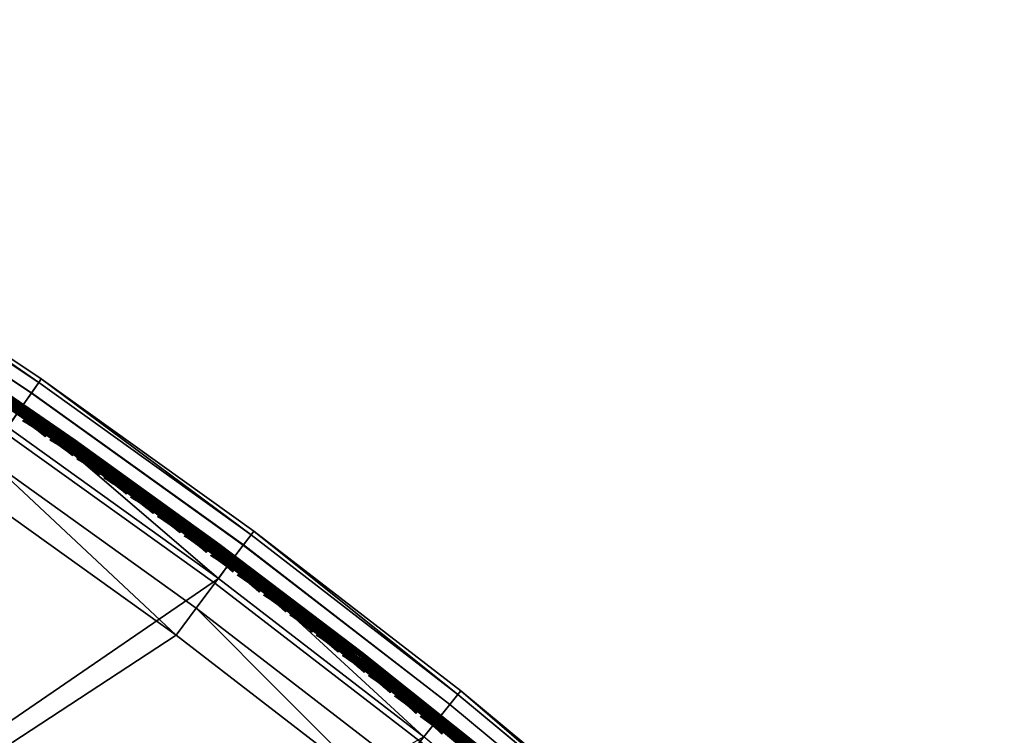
# Model space of a CAD drawing. Header units: inches. Extents: x 0 to 44.3, y -37.9 to 0.3.
# Tile 256 of 256: x 35.5 to 43.8, y -13.9 to -7.8. Entities that reach past the tile are written whole.
import ezdxf

# ---------------------------------------------------------------- set-up
doc = ezdxf.new("R2010")
doc.units = ezdxf.units.IN
doc.header["$LTSCALE"] = 0.03937
doc.header["$MEASUREMENT"] = 0
for name, color, linetype in [('A-FURN-3-ST', 151, 'Continuous'), ('A-FURN-3-ST-SEAM', 250, 'Continuous'), ('A-FURN-3-STITCH', 15, 'Continuous')]:
    doc.layers.add(name, color=color, linetype=linetype)

msp = doc.modelspace()

# ---------------------------------------------------------------- meshes
at = {"layer": 'A-FURN-3-ST'}
mesh = msp.add_polyface(dxfattribs=at)
corners = [(22.2944, -30.3503, 16.9), (22.3162, -30.3198, 17.1847), (20.9176, -29.3917, 17.1847), (20.8972, -29.4232, 16.9), (19.4805, -28.5245, 17.1847), (19.4616, -28.5568, 16.9), (24.1464, -30.6894, 17.9625), (22.9246, -29.4487, 18), (22.7617, -29.6822, 17.9625), (21.4877, -28.4951, 18), (21.335, -28.7354, 17.9625), (21.1928, -28.9593, 17.8526), (22.6099, -29.8998, 17.8526), (21.0706, -29.1516, 17.6778), (22.4795, -30.0866, 17.6778), (20.9767, -29.2991, 17.45), (22.3793, -30.2299, 17.45), (20.0111, -27.6039, 18), (19.869, -27.8506, 17.9625), (19.7366, -28.0805, 17.8526), (19.6228, -28.2779, 17.6778), (19.5355, -28.4293, 17.45), (18.4977, -26.777, 18), (43.3921, -18.6846, 18), (16.9501, -26.0159, 18), (31.3629, -9.3933, 18), (15.3713, -25.3218, 18), (22.5805, -29.9402, 5), (22.4711, -30.0972, 5.0381), (21.1653, -29.0011, 5), (21.0628, -29.1627, 5.0381), (19.7111, -28.1236, 5), (19.6157, -28.2894, 5.0381), (19.4616, -28.5568, 5.5), (19.4806, -28.5239, 5.3087), (20.8972, -29.4232, 5.5), (20.9177, -29.3911, 5.3087), (22.2944, -30.3503, 5.5), (22.3163, -30.3192, 5.3087), (22.3783, -30.2303, 5.1464), (20.9759, -29.2996, 5.1464), (19.5348, -28.43, 5.1464), (18.2206, -27.3092, 5), (43.8163, -18.2604, 5), (16.6965, -26.5596, 5), (29.7574, -7.792, 5), (15.1417, -25.8761, 5)]
mesh.append_faces([[corners[k] for k in face] for face in [(0, 1, 2), (0, 2, 3), (3, 2, 4), (3, 4, 5), (6, 7, 8), (7, 9, 8), (8, 9, 10), (8, 10, 11, 12), (12, 11, 13, 14), (14, 13, 15, 16), (16, 15, 2, 1), (9, 17, 10), (10, 17, 18), (10, 18, 19, 11), (11, 19, 20, 13), (13, 20, 21, 15), (15, 21, 4, 2), (17, 22, 18), (17, 23, 22), (22, 23, 24), (24, 25, 26), (27, 28, 29), (29, 28, 30), (29, 30, 31), (31, 30, 32), (33, 34, 35), (35, 34, 36), (35, 36, 37), (37, 36, 38), (39, 38, 36, 40), (40, 36, 34, 41), (28, 39, 40, 30), (30, 40, 41, 32), (31, 42, 43), (43, 42, 44), (45, 44, 46), (37, 3, 35), (35, 3, 5), (35, 5, 33)]])
mesh = msp.add_polyface(dxfattribs=at)
corners = [(16.9501, -26.0159, 18), (38.5206, -14.3396, 18), (36.7978, -13.0089, 18), (35.0292, -11.74, 18), (36.9682, -12.7808, 17.9625), (35.1913, -11.5059, 17.9625), (33.3705, -10.2946, 17.9625), (33.2168, -10.5343, 18), (31.508, -9.1484, 17.9625), (31.3629, -9.3933, 18), (37.4339, -12.1578, 17.1847), (35.6561, -10.8361, 16.9), (35.6345, -10.8667, 17.1847), (37.3679, -12.2457, 17.45), (35.5718, -10.957, 17.45), (35.4721, -11.1006, 17.6778), (37.2632, -12.3857, 17.6778), (35.3423, -11.2878, 17.8526), (37.1269, -12.5682, 17.8526), (33.8111, -9.6086, 16.9), (33.7907, -9.6401, 17.1847), (33.7312, -9.7325, 17.45), (33.6367, -9.8796, 17.6778), (33.5137, -10.0713, 17.8526), (31.9239, -8.4471, 16.9), (31.7593, -8.7241, 17.6778), (31.6432, -8.9201, 17.8526), (37.4565, -12.1279, 5.5), (35.6561, -10.8361, 5.5), (33.8111, -9.6086, 5.5), (38.8971, -13.8724, 5), (16.6965, -26.5596, 5), (37.1574, -12.5286, 5), (35.3714, -11.2471, 5), (33.5411, -10.0295, 5), (37.4337, -12.1584, 5.3087), (35.6343, -10.8673, 5.3087), (33.7905, -9.6406, 5.3087), (31.9239, -8.4471, 5.5), (31.7665, -8.7127, 5.0381), (33.6444, -9.8684, 5.0381), (35.4802, -11.0898, 5.0381), (37.3688, -12.2452, 5.1464), (37.2718, -12.3752, 5.0381), (35.5726, -10.9564, 5.1464), (33.7319, -9.7319, 5.1464)]
mesh.append_faces([[corners[k] for k in face] for face in [(0, 1, 2), (0, 2, 3), (2, 4, 5), (2, 5, 3), (3, 5, 6), (3, 6, 7), (7, 6, 8), (7, 8, 9), (10, 11, 12), (13, 14, 15, 16), (16, 15, 17, 18), (18, 17, 5, 4), (11, 19, 12), (12, 19, 20), (12, 20, 21, 14), (14, 21, 22, 15), (15, 22, 23, 17), (17, 23, 6, 5), (19, 24, 20), (22, 25, 26, 23), (23, 26, 8, 6), (11, 27, 28), (11, 28, 19), (19, 28, 29), (30, 31, 32), (32, 31, 33), (33, 31, 34), (28, 35, 36), (28, 36, 29), (29, 36, 37), (29, 37, 38), (34, 39, 40), (34, 40, 33), (33, 40, 41), (33, 41, 32), (42, 43, 41, 44), (44, 41, 40, 45), (36, 44, 45, 37)]])
mesh = msp.add_polyface(dxfattribs=at)
corners = [(40.915, -14.8984, 16.9), (39.2102, -13.4826, 16.9), (40.8902, -14.9265, 17.1847), (39.1865, -13.5116, 17.1847), (39.1175, -13.5971, 17.45), (40.8181, -15.0095, 17.45), (39.0078, -13.7333, 17.6778), (40.7037, -15.1416, 17.6778), (38.8651, -13.9108, 17.8526), (40.5548, -15.314, 17.8526), (38.6989, -14.1176, 17.9625), (40.3813, -15.5148, 17.9625), (40.1953, -15.7302, 18), (38.5206, -14.3396, 18), (36.9682, -12.7808, 17.9625), (36.7978, -13.0089, 18), (37.4565, -12.1279, 16.9), (37.4339, -12.1578, 17.1847), (37.3679, -12.2457, 17.45), (37.2632, -12.3857, 17.6778), (37.1269, -12.5682, 17.8526), (35.6561, -10.8361, 16.9), (35.6345, -10.8667, 17.1847), (35.5718, -10.957, 17.45), (40.915, -14.8984, 5.5), (39.2102, -13.4826, 5.5), (37.4565, -12.1279, 5.5), (40.89, -14.9271, 5.3087), (39.1863, -13.5122, 5.3087), (37.4337, -12.1584, 5.3087), (35.6561, -10.8361, 5.5), (37.1574, -12.5286, 5), (35.4802, -11.0898, 5.0381), (37.2718, -12.3752, 5.0381), (38.8971, -13.8724, 5), (39.0168, -13.7232, 5.0381), (40.5882, -15.2768, 5), (40.7132, -15.1319, 5.0381), (40.8191, -15.0091, 5.1464), (39.1184, -13.5967, 5.1464), (37.3688, -12.2452, 5.1464), (35.5726, -10.9564, 5.1464), (35.6343, -10.8673, 5.3087)]
mesh.append_faces([[corners[k] for k in face] for face in [(0, 1, 2), (2, 1, 3), (2, 3, 4, 5), (5, 4, 6, 7), (7, 6, 8, 9), (9, 8, 10, 11), (11, 10, 12), (12, 10, 13), (13, 10, 14), (13, 14, 15), (1, 16, 3), (3, 16, 17), (3, 17, 18, 4), (4, 18, 19, 6), (6, 19, 20, 8), (8, 20, 14, 10), (16, 21, 17), (17, 22, 23, 18), (0, 24, 1), (1, 24, 25), (1, 25, 16), (16, 25, 26), (16, 26, 21), (24, 27, 25), (25, 27, 28), (25, 28, 26), (26, 28, 29), (26, 29, 30), (31, 32, 33), (31, 33, 34), (34, 33, 35), (34, 35, 36), (36, 35, 37), (38, 37, 35, 39), (39, 35, 33, 40), (27, 38, 39, 28), (28, 39, 40, 29), (29, 40, 41, 42)]])
at = {"layer": 'A-FURN-3-ST-SEAM'}
mesh = msp.add_polyface(dxfattribs=at)
corners = [(33.646, -9.8647, 17.628), (35.4819, -11.0861, 17.628), (34.6547, -10.5475, 17.6292), (35.9069, -11.4061, 17.6292), (35.8968, -11.4203, 17.6377), (34.645, -10.562, 17.6377), (35.8893, -11.4309, 17.6522), (34.6377, -10.5727, 17.6522), (35.4499, -11.1322, 17.6706), (37.2398, -12.4165, 17.6706), (37.1164, -12.3168, 17.6522), (38.318, -13.2295, 17.6522), (37.1241, -12.3065, 17.6377), (38.326, -13.2194, 17.6377), (37.1346, -12.2925, 17.6292), (38.3368, -13.2056, 17.6292), (37.2735, -12.3715, 17.628), (33.6157, -9.912, 17.6706), (34.6888, -10.4968, 17.6648), (33.4117, -9.6662, 17.6648), (33.4124, -9.6651, 17.6842), (34.6894, -10.4958, 17.6842), (33.409, -9.6705, 17.7027), (34.6859, -10.501, 17.7027), (33.6388, -9.876, 17.7271), (35.4743, -11.097, 17.7271), (34.6689, -10.5263, 17.7259), (35.9216, -11.3852, 17.7259), (35.9318, -11.3709, 17.7173), (34.6787, -10.5117, 17.7173), (35.9392, -11.3604, 17.7027), (35.9429, -11.3553, 17.6842), (35.9422, -11.3563, 17.6648), (35.9372, -11.3633, 17.6473), (34.684, -10.5039, 17.6473), (35.9288, -11.3752, 17.6344), (34.6758, -10.516, 17.6344), (37.1572, -12.2621, 17.6344), (38.3601, -13.1758, 17.6344), (37.1659, -12.2504, 17.6473), (38.3691, -13.1643, 17.6473), (37.171, -12.2435, 17.6648), (38.3744, -13.1576, 17.6648), (38.3752, -13.1566, 17.6842), (37.1718, -12.2426, 17.6842), (37.168, -12.2476, 17.7027), (38.3713, -13.1616, 17.7027), (37.1603, -12.258, 17.7173), (38.3633, -13.1718, 17.7173), (37.1498, -12.272, 17.7259), (38.3525, -13.1855, 17.7259), (37.2655, -12.3822, 17.7271), (34.6348, -10.5771, 17.6902), (35.8863, -11.4352, 17.6902), (35.8912, -11.4282, 17.7078), (34.6396, -10.57, 17.7078), (35.8997, -11.4163, 17.7208), (34.6478, -10.5579, 17.7208), (37.1271, -12.3025, 17.7208), (38.3291, -13.2155, 17.7208), (37.1183, -12.3142, 17.7078), (38.32, -13.227, 17.7078), (37.1132, -12.3211, 17.6902), (38.3148, -13.2337, 17.6902)]
mesh.append_faces([[corners[k] for k in face] for face in [(0, 1, 2), (2, 1, 3), (2, 3, 4, 5), (5, 4, 6, 7), (7, 6, 8), (8, 6, 9), (9, 6, 10), (9, 10, 11), (11, 10, 12, 13), (13, 12, 14, 15), (15, 14, 16), (16, 14, 3), (16, 3, 1), (8, 17, 7), (4, 3, 14, 12), (12, 10, 6, 4), (18, 19, 20, 21), (21, 20, 22, 23), (24, 25, 26), (26, 25, 27), (26, 27, 28, 29), (29, 28, 30, 23), (23, 30, 31, 21), (21, 31, 32, 18), (18, 32, 33, 34), (34, 33, 35, 36), (36, 35, 1), (1, 35, 16), (16, 35, 37), (16, 37, 38), (38, 37, 39, 40), (40, 39, 41, 42), (43, 44, 45, 46), (46, 45, 47, 48), (48, 47, 49, 50), (50, 49, 51), (51, 49, 27), (51, 27, 25), (1, 0, 36), (28, 27, 49, 47), (30, 28, 47, 45), (31, 30, 45, 44), (32, 31, 44, 41), (33, 32, 41, 39), (39, 37, 35, 33), (17, 8, 52), (52, 8, 53), (52, 53, 54, 55), (55, 54, 56, 57), (57, 56, 25), (25, 56, 51), (51, 56, 58), (51, 58, 59), (59, 58, 60, 61), (61, 60, 62, 63), (63, 62, 9), (9, 62, 53), (9, 53, 8), (25, 24, 57), (54, 53, 62, 60), (60, 58, 56, 54)]])
mesh = msp.add_polyface(dxfattribs=at)
corners = [(37.2735, -12.3715, 17.628), (39.0186, -13.7194, 17.628), (38.3368, -13.2056, 17.6292), (39.5127, -14.1445, 17.6292), (39.5016, -14.158, 17.6377), (38.326, -13.2194, 17.6377), (39.4934, -14.1679, 17.6522), (38.318, -13.2295, 17.6522), (38.9833, -13.7632, 17.6706), (40.6781, -15.1707, 17.6706), (40.6418, -15.1309, 17.6522), (41.7624, -16.1174, 17.6522), (40.6502, -15.1212, 17.6377), (41.7711, -16.1079, 17.6377), (40.6617, -15.108, 17.6292), (41.7828, -16.0949, 17.6292), (40.7149, -15.1282, 17.628), (37.2398, -12.4165, 17.6706), (38.3744, -13.1576, 17.6648), (37.171, -12.2435, 17.6648), (37.1718, -12.2426, 17.6842), (38.3752, -13.1566, 17.6842), (37.2655, -12.3822, 17.7271), (39.0102, -13.7299, 17.7271), (38.3525, -13.1855, 17.7259), (39.529, -14.1248, 17.7259), (39.5401, -14.1113, 17.7173), (38.3633, -13.1718, 17.7173), (39.5483, -14.1013, 17.7027), (38.3713, -13.1616, 17.7027), (39.5523, -14.0964, 17.6842), (39.5516, -14.0974, 17.6648), (39.5461, -14.104, 17.6473), (38.3691, -13.1643, 17.6473), (39.5368, -14.1153, 17.6344), (38.3601, -13.1758, 17.6344), (40.6864, -15.0793, 17.6344), (41.8083, -16.0669, 17.6344), (40.696, -15.0683, 17.6473), (41.8181, -16.0561, 17.6473), (40.7016, -15.0618, 17.6648), (41.8239, -16.0497, 17.6648), (41.8247, -16.0488, 17.6842), (40.7024, -15.0609, 17.6842), (40.6983, -15.0657, 17.7027), (41.8204, -16.0535, 17.7027), (40.6898, -15.0754, 17.7173), (41.8118, -16.0631, 17.7173), (40.6783, -15.0887, 17.7259), (41.8, -16.076, 17.7259), (40.7062, -15.1383, 17.7271), (38.3148, -13.2337, 17.6902), (39.49, -14.172, 17.6902), (39.4955, -14.1654, 17.7078), (38.32, -13.227, 17.7078), (39.5048, -14.1541, 17.7208), (38.3291, -13.2155, 17.7208), (40.6535, -15.1174, 17.7208), (41.7744, -16.1042, 17.7208), (40.6439, -15.1285, 17.7078), (41.7646, -16.115, 17.7078), (40.6383, -15.1349, 17.6902), (41.7588, -16.1213, 17.6902)]
mesh.append_faces([[corners[k] for k in face] for face in [(0, 1, 2), (2, 1, 3), (2, 3, 4, 5), (5, 4, 6, 7), (7, 6, 8), (8, 6, 9), (9, 6, 10), (9, 10, 11), (11, 10, 12, 13), (13, 12, 14, 15), (15, 14, 16), (16, 14, 3), (16, 3, 1), (8, 17, 7), (4, 3, 14, 12), (12, 10, 6, 4), (18, 19, 20, 21), (22, 23, 24), (24, 23, 25), (24, 25, 26, 27), (27, 26, 28, 29), (29, 28, 30, 21), (21, 30, 31, 18), (18, 31, 32, 33), (33, 32, 34, 35), (35, 34, 1), (1, 34, 16), (16, 34, 36), (16, 36, 37), (37, 36, 38, 39), (39, 38, 40, 41), (42, 43, 44, 45), (45, 44, 46, 47), (47, 46, 48, 49), (49, 48, 50), (50, 48, 25), (50, 25, 23), (1, 0, 35), (26, 25, 48, 46), (28, 26, 46, 44), (30, 28, 44, 43), (31, 30, 43, 40), (32, 31, 40, 38), (38, 36, 34, 32), (17, 8, 51), (51, 8, 52), (51, 52, 53, 54), (54, 53, 55, 56), (56, 55, 23), (23, 55, 50), (50, 55, 57), (50, 57, 58), (58, 57, 59, 60), (60, 59, 61, 62), (62, 61, 9), (9, 61, 52), (9, 52, 8), (23, 22, 56), (53, 52, 61, 59), (59, 57, 55, 53)]])
at = {"layer": 'A-FURN-3-STITCH'}
mesh = msp.add_polyface(dxfattribs=at)
corners = [(35.6901, -11.3288, 17.7252), (35.6604, -11.3044, 17.732), (35.6628, -11.3009, 17.7351), (35.6915, -11.3269, 17.7241), (35.6296, -11.2806, 17.736), (35.6319, -11.2772, 17.7391), (35.6655, -11.297, 17.733), (35.6942, -11.323, 17.722), (35.5979, -11.2578, 17.7372), (35.6002, -11.2543, 17.7403), (35.6347, -11.2733, 17.737), (35.6659, -11.2966, 17.7278), (35.6956, -11.321, 17.721), (35.5655, -11.2359, 17.7355), (35.5679, -11.2325, 17.7386), (35.603, -11.2504, 17.7382), (35.635, -11.2728, 17.7318), (35.5326, -11.2152, 17.7311), (35.535, -11.2118, 17.7342), (35.5706, -11.2286, 17.7366), (35.6033, -11.25, 17.733), (35.4994, -11.1958, 17.7239), (35.5008, -11.1938, 17.7229), (35.5377, -11.2079, 17.7322), (35.571, -11.2281, 17.7314), (35.5036, -11.1899, 17.7209), (35.5381, -11.2074, 17.727), (35.5049, -11.188, 17.7198)]
mesh.append_faces([[corners[k] for k in face] for face in [(0, 1, 2, 3), (1, 4, 5, 2), (3, 2, 6, 7), (4, 8, 9, 5), (2, 5, 10, 6), (7, 6, 11, 12), (8, 13, 14, 9), (5, 9, 15, 10), (6, 10, 16, 11), (13, 17, 18, 14), (9, 14, 19, 15), (10, 15, 20, 16), (17, 21, 22, 18), (14, 18, 23, 19), (15, 19, 24, 20), (18, 22, 25, 23), (19, 23, 26, 24), (23, 25, 27, 26)]])
mesh = msp.add_polyface(dxfattribs=at)
corners = [(35.9193, -11.4897, 17.7252), (35.8897, -11.4651, 17.732), (35.8921, -11.4616, 17.7351), (35.9207, -11.4877, 17.7241), (35.859, -11.4412, 17.736), (35.8614, -11.4378, 17.7391), (35.8948, -11.4577, 17.733), (35.9234, -11.4838, 17.722), (35.8274, -11.4182, 17.7372), (35.8298, -11.4148, 17.7403), (35.8641, -11.4339, 17.737), (35.8952, -11.4573, 17.7278), (35.9248, -11.4819, 17.721), (35.7951, -11.3962, 17.7355), (35.7975, -11.3928, 17.7386), (35.8325, -11.4109, 17.7382), (35.8645, -11.4334, 17.7318), (35.7623, -11.3754, 17.7311), (35.7647, -11.3719, 17.7342), (35.8002, -11.3889, 17.7366), (35.8329, -11.4104, 17.733), (35.7292, -11.3558, 17.7239), (35.7306, -11.3538, 17.7229), (35.7674, -11.368, 17.7322), (35.8006, -11.3884, 17.7314), (35.7334, -11.3499, 17.7209), (35.7678, -11.3676, 17.727), (35.7347, -11.348, 17.7198)]
mesh.append_faces([[corners[k] for k in face] for face in [(0, 1, 2, 3), (1, 4, 5, 2), (3, 2, 6, 7), (4, 8, 9, 5), (2, 5, 10, 6), (7, 6, 11, 12), (8, 13, 14, 9), (5, 9, 15, 10), (6, 10, 16, 11), (13, 17, 18, 14), (9, 14, 19, 15), (10, 15, 20, 16), (17, 21, 22, 18), (14, 18, 23, 19), (15, 19, 24, 20), (18, 22, 25, 23), (19, 23, 26, 24), (23, 25, 27, 26)]])
mesh = msp.add_polyface(dxfattribs=at)
corners = [(36.1478, -11.6515, 17.7252), (36.1182, -11.6268, 17.732), (36.1206, -11.6234, 17.7351), (36.1491, -11.6496, 17.7241), (36.0876, -11.6028, 17.736), (36.09, -11.5994, 17.7391), (36.1234, -11.6195, 17.733), (36.1519, -11.6457, 17.722), (36.0561, -11.5796, 17.7372), (36.0585, -11.5762, 17.7403), (36.0928, -11.5955, 17.737), (36.1238, -11.619, 17.7278), (36.1533, -11.6437, 17.721), (36.0239, -11.5575, 17.7355), (36.0264, -11.5541, 17.7386), (36.0613, -11.5723, 17.7382), (36.0932, -11.595, 17.7318), (35.9913, -11.5365, 17.7311), (35.9937, -11.5331, 17.7342), (36.0291, -11.5502, 17.7366), (36.0617, -11.5719, 17.733), (35.9583, -11.5168, 17.7239), (35.9597, -11.5148, 17.7229), (35.9964, -11.5292, 17.7322), (36.0295, -11.5497, 17.7314), (35.9624, -11.5109, 17.7209), (35.9968, -11.5287, 17.727), (35.9638, -11.509, 17.7198)]
mesh.append_faces([[corners[k] for k in face] for face in [(0, 1, 2, 3), (1, 4, 5, 2), (3, 2, 6, 7), (4, 8, 9, 5), (2, 5, 10, 6), (7, 6, 11, 12), (8, 13, 14, 9), (5, 9, 15, 10), (6, 10, 16, 11), (13, 17, 18, 14), (9, 14, 19, 15), (10, 15, 20, 16), (17, 21, 22, 18), (14, 18, 23, 19), (15, 19, 24, 20), (18, 22, 25, 23), (19, 23, 26, 24), (23, 25, 27, 26)]])
mesh = msp.add_polyface(dxfattribs=at)
corners = [(36.3755, -11.8144, 17.7252), (36.3461, -11.7895, 17.732), (36.3485, -11.7861, 17.7351), (36.3769, -11.8125, 17.7241), (36.3156, -11.7654, 17.736), (36.318, -11.762, 17.7391), (36.3513, -11.7823, 17.733), (36.3797, -11.8086, 17.722), (36.2842, -11.7421, 17.7372), (36.2866, -11.7387, 17.7403), (36.3208, -11.7581, 17.737), (36.3517, -11.7818, 17.7278), (36.3811, -11.8066, 17.721), (36.2521, -11.7198, 17.7355), (36.2545, -11.7164, 17.7386), (36.2894, -11.7348, 17.7382), (36.3212, -11.7576, 17.7318), (36.2195, -11.6987, 17.7311), (36.2219, -11.6953, 17.7342), (36.2573, -11.7125, 17.7366), (36.2898, -11.7344, 17.733), (36.1866, -11.6788, 17.7239), (36.188, -11.6769, 17.7229), (36.2247, -11.6914, 17.7322), (36.2577, -11.7121, 17.7314), (36.1908, -11.673, 17.7209), (36.2251, -11.6909, 17.727), (36.1922, -11.6711, 17.7198)]
mesh.append_faces([[corners[k] for k in face] for face in [(0, 1, 2, 3), (1, 4, 5, 2), (3, 2, 6, 7), (4, 8, 9, 5), (2, 5, 10, 6), (7, 6, 11, 12), (8, 13, 14, 9), (5, 9, 15, 10), (6, 10, 16, 11), (13, 17, 18, 14), (9, 14, 19, 15), (10, 15, 20, 16), (17, 21, 22, 18), (14, 18, 23, 19), (15, 19, 24, 20), (18, 22, 25, 23), (19, 23, 26, 24), (23, 25, 27, 26)]])
mesh = msp.add_polyface(dxfattribs=at)
corners = [(36.6025, -11.9783, 17.7252), (36.5732, -11.9533, 17.732), (36.5756, -11.9499, 17.7351), (36.6039, -11.9764, 17.7241), (36.5428, -11.929, 17.736), (36.5452, -11.9256, 17.7391), (36.5784, -11.946, 17.733), (36.6067, -11.9725, 17.722), (36.5115, -11.9056, 17.7372), (36.5139, -11.9022, 17.7403), (36.548, -11.9218, 17.737), (36.5788, -11.9456, 17.7278), (36.6081, -11.9706, 17.721), (36.4795, -11.8832, 17.7355), (36.4819, -11.8798, 17.7386), (36.5167, -11.8983, 17.7382), (36.5484, -11.9213, 17.7318), (36.447, -11.8619, 17.7311), (36.4494, -11.8585, 17.7342), (36.4848, -11.8759, 17.7366), (36.5171, -11.8979, 17.733), (36.4142, -11.8419, 17.7239), (36.4156, -11.8399, 17.7229), (36.4523, -11.8546, 17.7322), (36.4851, -11.8755, 17.7314), (36.4184, -11.8361, 17.7209), (36.4526, -11.8542, 17.727), (36.4198, -11.8341, 17.7198)]
mesh.append_faces([[corners[k] for k in face] for face in [(0, 1, 2, 3), (1, 4, 5, 2), (3, 2, 6, 7), (4, 8, 9, 5), (2, 5, 10, 6), (7, 6, 11, 12), (8, 13, 14, 9), (5, 9, 15, 10), (6, 10, 16, 11), (13, 17, 18, 14), (9, 14, 19, 15), (10, 15, 20, 16), (17, 21, 22, 18), (14, 18, 23, 19), (15, 19, 24, 20), (18, 22, 25, 23), (19, 23, 26, 24), (23, 25, 27, 26)]])
mesh = msp.add_polyface(dxfattribs=at)
corners = [(36.8287, -12.1432, 17.7252), (36.7995, -12.1181, 17.732), (36.802, -12.1147, 17.7351), (36.8301, -12.1413, 17.7241), (36.7693, -12.0937, 17.736), (36.7717, -12.0903, 17.7391), (36.8048, -12.1109, 17.733), (36.833, -12.1374, 17.722), (36.7381, -12.0701, 17.7372), (36.7405, -12.0667, 17.7403), (36.7745, -12.0864, 17.737), (36.8052, -12.1104, 17.7278), (36.8344, -12.1355, 17.721), (36.7062, -12.0475, 17.7355), (36.7086, -12.0441, 17.7386), (36.7434, -12.0629, 17.7382), (36.7749, -12.086, 17.7318), (36.6738, -12.0261, 17.7311), (36.6762, -12.0227, 17.7342), (36.7115, -12.0403, 17.7366), (36.7437, -12.0624, 17.733), (36.6411, -12.0059, 17.7239), (36.6425, -12.004, 17.7229), (36.6791, -12.0189, 17.7322), (36.7118, -12.0398, 17.7314), (36.6453, -12.0002, 17.7209), (36.6794, -12.0184, 17.727), (36.6467, -11.9982, 17.7198)]
mesh.append_faces([[corners[k] for k in face] for face in [(0, 1, 2, 3), (1, 4, 5, 2), (3, 2, 6, 7), (4, 8, 9, 5), (2, 5, 10, 6), (7, 6, 11, 12), (8, 13, 14, 9), (5, 9, 15, 10), (6, 10, 16, 11), (13, 17, 18, 14), (9, 14, 19, 15), (10, 15, 20, 16), (17, 21, 22, 18), (14, 18, 23, 19), (15, 19, 24, 20), (18, 22, 25, 23), (19, 23, 26, 24), (23, 25, 27, 26)]])
mesh = msp.add_polyface(dxfattribs=at)
corners = [(37.0542, -12.3091, 17.7252), (37.0251, -12.2839, 17.732), (37.0276, -12.2805, 17.7351), (37.0556, -12.3072, 17.7241), (36.995, -12.2593, 17.736), (36.9975, -12.256, 17.7391), (37.0305, -12.2767, 17.733), (37.0585, -12.3034, 17.722), (36.9639, -12.2356, 17.7372), (36.9664, -12.2323, 17.7403), (37.0003, -12.2521, 17.737), (37.0308, -12.2762, 17.7278), (37.0599, -12.3015, 17.721), (36.9321, -12.2129, 17.7355), (36.9346, -12.2095, 17.7386), (36.9692, -12.2284, 17.7382), (37.0007, -12.2517, 17.7318), (36.8998, -12.1913, 17.7311), (36.9023, -12.188, 17.7342), (36.9374, -12.2057, 17.7366), (36.9696, -12.228, 17.733), (36.8672, -12.171, 17.7239), (36.8686, -12.1691, 17.7229), (36.9051, -12.1841, 17.7322), (36.9378, -12.2053, 17.7314), (36.8715, -12.1653, 17.7209), (36.9055, -12.1837, 17.727), (36.8729, -12.1634, 17.7198)]
mesh.append_faces([[corners[k] for k in face] for face in [(0, 1, 2, 3), (1, 4, 5, 2), (3, 2, 6, 7), (4, 8, 9, 5), (2, 5, 10, 6), (7, 6, 11, 12), (8, 13, 14, 9), (5, 9, 15, 10), (6, 10, 16, 11), (13, 17, 18, 14), (9, 14, 19, 15), (10, 15, 20, 16), (17, 21, 22, 18), (14, 18, 23, 19), (15, 19, 24, 20), (18, 22, 25, 23), (19, 23, 26, 24), (23, 25, 27, 26)]])
mesh = msp.add_polyface(dxfattribs=at)
corners = [(37.279, -12.4761, 17.7252), (37.25, -12.4507, 17.732), (37.2525, -12.4473, 17.7351), (37.2804, -12.4742, 17.7241), (37.22, -12.426, 17.736), (37.2225, -12.4226, 17.7391), (37.2554, -12.4435, 17.733), (37.2833, -12.4704, 17.722), (37.189, -12.4022, 17.7372), (37.1915, -12.3988, 17.7403), (37.2253, -12.4188, 17.737), (37.2557, -12.4431, 17.7278), (37.2847, -12.4684, 17.721), (37.1573, -12.3793, 17.7355), (37.1598, -12.376, 17.7386), (37.1943, -12.395, 17.7382), (37.2257, -12.4184, 17.7318), (37.1251, -12.3576, 17.7311), (37.1276, -12.3542, 17.7342), (37.1627, -12.3721, 17.7366), (37.1947, -12.3945, 17.733), (37.0926, -12.3371, 17.7239), (37.094, -12.3352, 17.7229), (37.1305, -12.3504, 17.7322), (37.163, -12.3717, 17.7314), (37.0969, -12.3314, 17.7209), (37.1308, -12.3499, 17.727), (37.0983, -12.3295, 17.7198)]
mesh.append_faces([[corners[k] for k in face] for face in [(0, 1, 2, 3), (1, 4, 5, 2), (3, 2, 6, 7), (4, 8, 9, 5), (2, 5, 10, 6), (7, 6, 11, 12), (8, 13, 14, 9), (5, 9, 15, 10), (6, 10, 16, 11), (13, 17, 18, 14), (9, 14, 19, 15), (10, 15, 20, 16), (17, 21, 22, 18), (14, 18, 23, 19), (15, 19, 24, 20), (18, 22, 25, 23), (19, 23, 26, 24), (23, 25, 27, 26)]])
mesh = msp.add_polyface(dxfattribs=at)
corners = [(37.503, -12.644, 17.7252), (37.4741, -12.6185, 17.732), (37.4766, -12.6152, 17.7351), (37.5044, -12.6421, 17.7241), (37.4442, -12.5937, 17.736), (37.4467, -12.5903, 17.7391), (37.4795, -12.6114, 17.733), (37.5073, -12.6383, 17.722), (37.4133, -12.5697, 17.7372), (37.4158, -12.5664, 17.7403), (37.4496, -12.5865, 17.737), (37.4799, -12.6109, 17.7278), (37.5087, -12.6364, 17.721), (37.3818, -12.5467, 17.7355), (37.3843, -12.5434, 17.7386), (37.4187, -12.5626, 17.7382), (37.45, -12.5861, 17.7318), (37.3496, -12.5249, 17.7311), (37.3521, -12.5215, 17.7342), (37.3871, -12.5396, 17.7366), (37.4191, -12.5621, 17.733), (37.3172, -12.5043, 17.7239), (37.3186, -12.5023, 17.7229), (37.355, -12.5177, 17.7322), (37.3875, -12.5391, 17.7314), (37.3215, -12.4985, 17.7209), (37.3554, -12.5172, 17.727), (37.323, -12.4966, 17.7198)]
mesh.append_faces([[corners[k] for k in face] for face in [(0, 1, 2, 3), (1, 4, 5, 2), (3, 2, 6, 7), (4, 8, 9, 5), (2, 5, 10, 6), (7, 6, 11, 12), (8, 13, 14, 9), (5, 9, 15, 10), (6, 10, 16, 11), (13, 17, 18, 14), (9, 14, 19, 15), (10, 15, 20, 16), (17, 21, 22, 18), (14, 18, 23, 19), (15, 19, 24, 20), (18, 22, 25, 23), (19, 23, 26, 24), (23, 25, 27, 26)]])
mesh = msp.add_polyface(dxfattribs=at)
corners = [(37.7262, -12.813, 17.7252), (37.6975, -12.7874, 17.732), (37.7, -12.784, 17.7351), (37.7277, -12.8111, 17.7241), (37.6677, -12.7624, 17.736), (37.6702, -12.7591, 17.7391), (37.7029, -12.7802, 17.733), (37.7306, -12.8073, 17.722), (37.6369, -12.7383, 17.7372), (37.6394, -12.7349, 17.7403), (37.6731, -12.7553, 17.737), (37.7033, -12.7798, 17.7278), (37.732, -12.8054, 17.721), (37.6054, -12.7151, 17.7355), (37.608, -12.7118, 17.7386), (37.6423, -12.7311, 17.7382), (37.6735, -12.7548, 17.7318), (37.5734, -12.6931, 17.7311), (37.5759, -12.6898, 17.7342), (37.6109, -12.708, 17.7366), (37.6427, -12.7307, 17.733), (37.5411, -12.6724, 17.7239), (37.5425, -12.6705, 17.7229), (37.5788, -12.686, 17.7322), (37.6112, -12.7075, 17.7314), (37.5454, -12.6667, 17.7209), (37.5792, -12.6855, 17.727), (37.5469, -12.6648, 17.7198)]
mesh.append_faces([[corners[k] for k in face] for face in [(0, 1, 2, 3), (1, 4, 5, 2), (3, 2, 6, 7), (4, 8, 9, 5), (2, 5, 10, 6), (7, 6, 11, 12), (8, 13, 14, 9), (5, 9, 15, 10), (6, 10, 16, 11), (13, 17, 18, 14), (9, 14, 19, 15), (10, 15, 20, 16), (17, 21, 22, 18), (14, 18, 23, 19), (15, 19, 24, 20), (18, 22, 25, 23), (19, 23, 26, 24), (23, 25, 27, 26)]])
mesh = msp.add_polyface(dxfattribs=at)
corners = [(37.9487, -12.9829, 17.7252), (37.9201, -12.9572, 17.732), (37.9226, -12.9538, 17.7351), (37.9502, -12.9811, 17.7241), (37.8904, -12.9321, 17.736), (37.8929, -12.9288, 17.7391), (37.9256, -12.9501, 17.733), (37.9531, -12.9773, 17.722), (37.8597, -12.9078, 17.7372), (37.8623, -12.9045, 17.7403), (37.8958, -12.925, 17.737), (37.9259, -12.9496, 17.7278), (37.9546, -12.9754, 17.721), (37.8284, -12.8846, 17.7355), (37.8309, -12.8812, 17.7386), (37.8652, -12.9007, 17.7382), (37.8962, -12.9245, 17.7318), (37.7965, -12.8624, 17.7311), (37.799, -12.8591, 17.7342), (37.8338, -12.8774, 17.7366), (37.8656, -12.9003, 17.733), (37.7642, -12.8415, 17.7239), (37.7657, -12.8396, 17.7229), (37.8019, -12.8553, 17.7322), (37.8342, -12.877, 17.7314), (37.7686, -12.8358, 17.7209), (37.8023, -12.8548, 17.727), (37.77, -12.8339, 17.7198)]
mesh.append_faces([[corners[k] for k in face] for face in [(0, 1, 2, 3), (1, 4, 5, 2), (3, 2, 6, 7), (4, 8, 9, 5), (2, 5, 10, 6), (7, 6, 11, 12), (8, 13, 14, 9), (5, 9, 15, 10), (6, 10, 16, 11), (13, 17, 18, 14), (9, 14, 19, 15), (10, 15, 20, 16), (17, 21, 22, 18), (14, 18, 23, 19), (15, 19, 24, 20), (18, 22, 25, 23), (19, 23, 26, 24), (23, 25, 27, 26)]])
mesh = msp.add_polyface(dxfattribs=at)
corners = [(38.1704, -13.1539, 17.7252), (38.1419, -13.128, 17.732), (38.1445, -13.1247, 17.7351), (38.1719, -13.152, 17.7241), (38.1123, -13.1028, 17.736), (38.1149, -13.0995, 17.7391), (38.1474, -13.1209, 17.733), (38.1748, -13.1483, 17.722), (38.0818, -13.0784, 17.7372), (38.0844, -13.0751, 17.7403), (38.1178, -13.0957, 17.737), (38.1478, -13.1205, 17.7278), (38.1763, -13.1464, 17.721), (38.0505, -13.055, 17.7355), (38.0531, -13.0516, 17.7386), (38.0873, -13.0713, 17.7382), (38.1182, -13.0952, 17.7318), (38.0187, -13.0327, 17.7311), (38.0213, -13.0293, 17.7342), (38.056, -13.0479, 17.7366), (38.0877, -13.0708, 17.733), (37.9866, -13.0116, 17.7239), (37.988, -13.0097, 17.7229), (38.0242, -13.0256, 17.7322), (38.0564, -13.0474, 17.7314), (37.991, -13.006, 17.7209), (38.0246, -13.0251, 17.727), (37.9924, -13.0041, 17.7198)]
mesh.append_faces([[corners[k] for k in face] for face in [(0, 1, 2, 3), (1, 4, 5, 2), (3, 2, 6, 7), (4, 8, 9, 5), (2, 5, 10, 6), (7, 6, 11, 12), (8, 13, 14, 9), (5, 9, 15, 10), (6, 10, 16, 11), (13, 17, 18, 14), (9, 14, 19, 15), (10, 15, 20, 16), (17, 21, 22, 18), (14, 18, 23, 19), (15, 19, 24, 20), (18, 22, 25, 23), (19, 23, 26, 24), (23, 25, 27, 26)]])
mesh = msp.add_polyface(dxfattribs=at)
corners = [(38.3914, -13.3259, 17.7252), (38.363, -13.2998, 17.732), (38.3656, -13.2965, 17.7351), (38.3929, -13.324, 17.7241), (38.3335, -13.2745, 17.736), (38.3361, -13.2712, 17.7391), (38.3685, -13.2928, 17.733), (38.3958, -13.3202, 17.722), (38.3031, -13.2499, 17.7372), (38.3057, -13.2466, 17.7403), (38.339, -13.2674, 17.737), (38.3689, -13.2923, 17.7278), (38.3973, -13.3183, 17.721), (38.2719, -13.2264, 17.7355), (38.2745, -13.2231, 17.7386), (38.3086, -13.2429, 17.7382), (38.3394, -13.267, 17.7318), (38.2402, -13.2039, 17.7311), (38.2428, -13.2006, 17.7342), (38.2774, -13.2193, 17.7366), (38.309, -13.2424, 17.733), (38.2082, -13.1828, 17.7239), (38.2096, -13.1809, 17.7229), (38.2457, -13.1969, 17.7322), (38.2778, -13.2189, 17.7314), (38.2126, -13.1771, 17.7209), (38.2461, -13.1964, 17.727), (38.214, -13.1752, 17.7198)]
mesh.append_faces([[corners[k] for k in face] for face in [(0, 1, 2, 3), (1, 4, 5, 2), (3, 2, 6, 7), (4, 8, 9, 5), (2, 5, 10, 6), (7, 6, 11, 12), (8, 13, 14, 9), (5, 9, 15, 10), (6, 10, 16, 11), (13, 17, 18, 14), (9, 14, 19, 15), (10, 15, 20, 16), (17, 21, 22, 18), (14, 18, 23, 19), (15, 19, 24, 20), (18, 22, 25, 23), (19, 23, 26, 24), (23, 25, 27, 26)]])
mesh = msp.add_polyface(dxfattribs=at)
corners = [(38.6116, -13.4988, 17.7252), (38.5833, -13.4726, 17.732), (38.5859, -13.4693, 17.7351), (38.6131, -13.4969, 17.7241), (38.5539, -13.4472, 17.736), (38.5565, -13.4439, 17.7391), (38.5889, -13.4656, 17.733), (38.616, -13.4932, 17.722), (38.5236, -13.4225, 17.7372), (38.5262, -13.4192, 17.7403), (38.5595, -13.4401, 17.737), (38.5892, -13.4652, 17.7278), (38.6175, -13.4913, 17.721), (38.4926, -13.3988, 17.7355), (38.4951, -13.3955, 17.7386), (38.5292, -13.4154, 17.7382), (38.5599, -13.4397, 17.7318), (38.4609, -13.3762, 17.7311), (38.4635, -13.3729, 17.7342), (38.4981, -13.3917, 17.7366), (38.5295, -13.415, 17.733), (38.429, -13.3549, 17.7239), (38.4305, -13.353, 17.7229), (38.4665, -13.3692, 17.7322), (38.4985, -13.3913, 17.7314), (38.4334, -13.3492, 17.7209), (38.4669, -13.3687, 17.727), (38.4349, -13.3474, 17.7198)]
mesh.append_faces([[corners[k] for k in face] for face in [(0, 1, 2, 3), (1, 4, 5, 2), (3, 2, 6, 7), (4, 8, 9, 5), (2, 5, 10, 6), (7, 6, 11, 12), (8, 13, 14, 9), (5, 9, 15, 10), (6, 10, 16, 11), (13, 17, 18, 14), (9, 14, 19, 15), (10, 15, 20, 16), (17, 21, 22, 18), (14, 18, 23, 19), (15, 19, 24, 20), (18, 22, 25, 23), (19, 23, 26, 24), (23, 25, 27, 26)]])
mesh = msp.add_polyface(dxfattribs=at)
corners = [(38.831, -13.6727, 17.7252), (38.8028, -13.6464, 17.732), (38.8054, -13.6432, 17.7351), (38.8325, -13.6709, 17.7241), (38.7736, -13.6208, 17.736), (38.7762, -13.6175, 17.7391), (38.8084, -13.6394, 17.733), (38.8354, -13.6671, 17.722), (38.7434, -13.596, 17.7372), (38.746, -13.5927, 17.7403), (38.7791, -13.6138, 17.737), (38.8088, -13.639, 17.7278), (38.8369, -13.6653, 17.721), (38.7124, -13.5722, 17.7355), (38.715, -13.5689, 17.7386), (38.7489, -13.589, 17.7382), (38.7795, -13.6134, 17.7318), (38.6809, -13.5494, 17.7311), (38.6835, -13.5462, 17.7342), (38.718, -13.5652, 17.7366), (38.7493, -13.5886, 17.733), (38.649, -13.528, 17.7239), (38.6505, -13.5261, 17.7229), (38.6865, -13.5424, 17.7322), (38.7184, -13.5647, 17.7314), (38.6535, -13.5224, 17.7209), (38.6869, -13.542, 17.727), (38.655, -13.5205, 17.7198)]
mesh.append_faces([[corners[k] for k in face] for face in [(0, 1, 2, 3), (1, 4, 5, 2), (3, 2, 6, 7), (4, 8, 9, 5), (2, 5, 10, 6), (7, 6, 11, 12), (8, 13, 14, 9), (5, 9, 15, 10), (6, 10, 16, 11), (13, 17, 18, 14), (9, 14, 19, 15), (10, 15, 20, 16), (17, 21, 22, 18), (14, 18, 23, 19), (15, 19, 24, 20), (18, 22, 25, 23), (19, 23, 26, 24), (23, 25, 27, 26)]])
mesh = msp.add_polyface(dxfattribs=at)
corners = [(39.0496, -13.8476, 17.7252), (39.0216, -13.8212, 17.732), (39.0242, -13.818, 17.7351), (39.0511, -13.8458, 17.7241), (38.9924, -13.7955, 17.736), (38.995, -13.7922, 17.7391), (39.0272, -13.8142, 17.733), (39.0541, -13.8421, 17.722), (38.9623, -13.7705, 17.7372), (38.9649, -13.7673, 17.7403), (38.998, -13.7885, 17.737), (39.0276, -13.8138, 17.7278), (39.0556, -13.8402, 17.721), (38.9315, -13.7466, 17.7355), (38.9341, -13.7433, 17.7386), (38.9679, -13.7635, 17.7382), (38.9984, -13.788, 17.7318), (38.9001, -13.7237, 17.7311), (38.9027, -13.7204, 17.7342), (38.9371, -13.7396, 17.7366), (38.9683, -13.7631, 17.733), (38.8683, -13.7021, 17.7239), (38.8698, -13.7002, 17.7229), (38.9057, -13.7167, 17.7322), (38.9375, -13.7391, 17.7314), (38.8728, -13.6965, 17.7209), (38.9061, -13.7163, 17.727), (38.8743, -13.6946, 17.7198)]
mesh.append_faces([[corners[k] for k in face] for face in [(0, 1, 2, 3), (1, 4, 5, 2), (3, 2, 6, 7), (4, 8, 9, 5), (2, 5, 10, 6), (7, 6, 11, 12), (8, 13, 14, 9), (5, 9, 15, 10), (6, 10, 16, 11), (13, 17, 18, 14), (9, 14, 19, 15), (10, 15, 20, 16), (17, 21, 22, 18), (14, 18, 23, 19), (15, 19, 24, 20), (18, 22, 25, 23), (19, 23, 26, 24), (23, 25, 27, 26)]])

doc.saveas('drawing.dxf')
